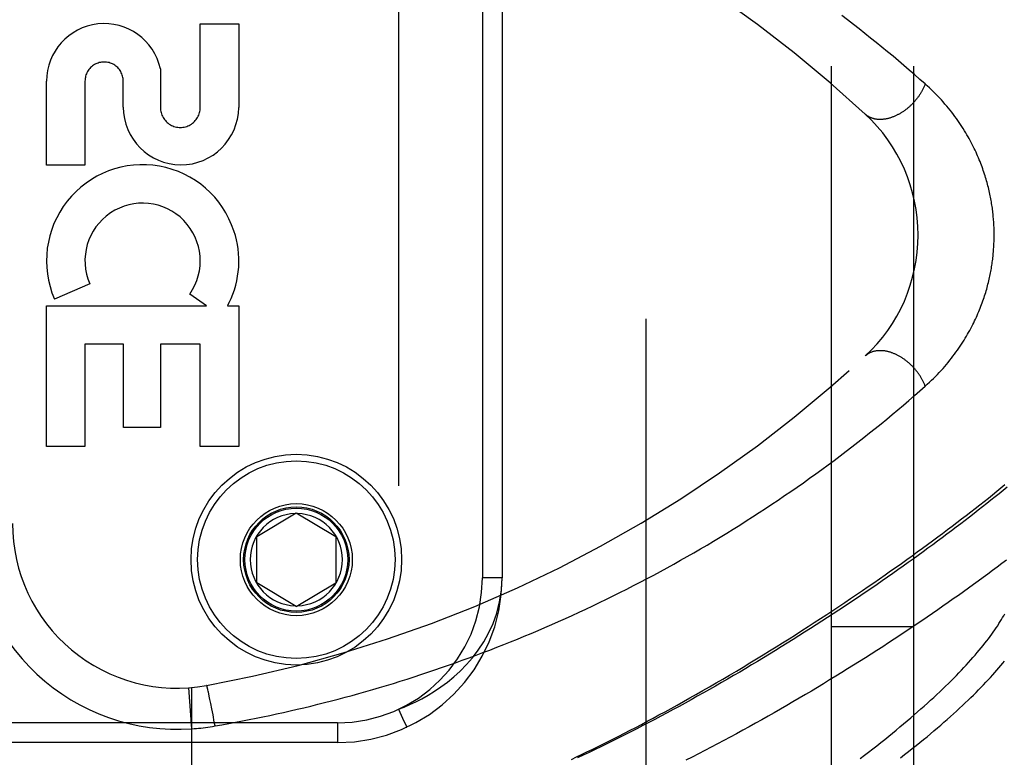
# Model space of a CAD drawing. Header units: inches. Extents: x 0 to 200, y 0 to 129.
# Tile 41 of 256: x 38.62 to 40.11, y 38.27 to 39.39. Entities that reach past the tile are written whole.
import ezdxf

# ---------------------------------------------------------------- set-up
doc = ezdxf.new("R2010")
doc.units = ezdxf.units.IN
doc.header["$LTSCALE"] = 11
doc.header["$MEASUREMENT"] = 0
doc.linetypes.add('HIDDEN', pattern=[0.2, 0.1, -0.1])
for name, color, linetype in [('DEFAULT_2', 8, 'HIDDEN'), ('LEFTHAND_DOOR_ASSEMBLY', 7, 'CONTINUOUS'), ('SUBPANEL', 7, 'CONTINUOUS')]:
    doc.layers.add(name, color=color, linetype=linetype)

msp = doc.modelspace()

# ---------------------------------------------------------------- linework, layer by layer
at = {"layer": 'DEFAULT_2', "color": 8, "linetype": 'HIDDEN'}
msp.add_line((39.5678, 35.6338), (39.5678, 92.7378), dxfattribs=at)
at = {"layer": 'LEFTHAND_DOOR_ASSEMBLY', "color": 8, "linetype": 'HIDDEN'}
for p, q in [((39.1918, 39.7804), (39.1918, 38.3412)), ((39.3193, 39.5808), (39.3193, 38.5408)), ((39.3493, 39.5808), (39.3493, 38.5408)), ((38.8909, 39.3815), (38.9493, 39.3815)), ((38.8909, 39.2544), (38.8909, 39.3815)), ((38.9493, 39.3815), (38.9493, 39.2544)), ((38.8305, 39.3132), (38.8304, 39.2544)), ((38.6575, 39.1671), (38.6575, 39.2943)), ((38.7159, 39.2943), (38.7159, 39.1671)), ((38.7741, 39.2551), (38.7741, 39.2942)), ((38.7159, 39.1671), (38.6575, 39.1671)), ((38.7231, 38.9869), (38.6695, 38.9637)), ((38.9004, 38.9535), (38.875, 38.9713)), ((38.6575, 38.9535), (38.9004, 38.9535)), ((38.6575, 38.7398), (38.6575, 38.9535)), ((38.9324, 38.9535), (38.9493, 38.9535)), ((38.9493, 38.9535), (38.9493, 38.7398)), ((38.7743, 38.8951), (38.7159, 38.8951)), ((38.7159, 38.8951), (38.7159, 38.7398)), ((38.7743, 38.7688), (38.7743, 38.8951)), ((38.8909, 38.8951), (38.8305, 38.8951)), ((38.8305, 38.8951), (38.8305, 38.7688)), ((38.8909, 38.7398), (38.8909, 38.8951)), ((38.8305, 38.7688), (38.7743, 38.7688)), ((38.7159, 38.7398), (38.6575, 38.7398)), ((38.9493, 38.7398), (38.8909, 38.7398)), ((38.9768, 38.6033), (39.0368, 38.6394)), ((39.0368, 38.6394), (39.0968, 38.6033)), ((38.9768, 38.5333), (38.9768, 38.6033)), ((39.0968, 38.6033), (39.0968, 38.5333)), ((39.3493, 38.5408), (39.3193, 38.5408)), ((39.0368, 38.4972), (38.9768, 38.5333)), ((39.0368, 38.4972), (39.0968, 38.5333)), ((38.8781, 38.3116), (38.8736, 38.3739)), ((38.8781, 37.7096), (38.8781, 38.3743)), ((38.9021, 38.3725), (38.9019, 38.3734)), ((38.9023, 38.3716), (38.9021, 38.3725)), ((38.9026, 38.3706), (38.9023, 38.3716)), ((38.9029, 38.369), (38.9026, 38.3706)), ((38.9033, 38.3672), (38.9029, 38.369)), ((38.9039, 38.3646), (38.9033, 38.3672)), ((38.9047, 38.361), (38.9039, 38.3646)), ((38.9057, 38.3562), (38.9047, 38.361)), ((38.9069, 38.3499), (38.9057, 38.3562)), ((38.9085, 38.342), (38.9069, 38.3499)), ((38.9103, 38.3326), (38.9085, 38.342)), ((38.9123, 38.3215), (38.9103, 38.3326)), ((39.0993, 38.3208), (37.9431, 38.3208)), ((38.9134, 38.3159), (38.9123, 38.3215)), ((39.0993, 38.3208), (39.0993, 38.2908)), ((39.0993, 38.2908), (37.9731, 38.2908))]:
    msp.add_line(p, q, dxfattribs=at)
for points in [[(39.9915, 39.2901), (39.9835, 39.2971), (39.9755, 39.3042), (39.9674, 39.3111), (39.9593, 39.3181), (39.951, 39.3251), (39.9427, 39.3321), (39.9343, 39.339), (39.9258, 39.3459), (39.9173, 39.3529), (39.9087, 39.3598), (39.9, 39.3667), (39.8913, 39.3735), (39.8825, 39.3804), (39.8737, 39.3872), (39.8648, 39.394)], [(39.9915, 39.2901), (39.9912, 39.2891), (39.9908, 39.2881), (39.9904, 39.2871), (39.9899, 39.2862), (39.9895, 39.2852), (39.9891, 39.2842), (39.9886, 39.2832), (39.9881, 39.2822), (39.9876, 39.2813), (39.9871, 39.2803), (39.9866, 39.2793), (39.986, 39.2783), (39.9855, 39.2774), (39.9849, 39.2764), (39.9843, 39.2755), (39.9837, 39.2745), (39.9831, 39.2736), (39.9825, 39.2726), (39.9818, 39.2717), (39.9812, 39.2708), (39.9805, 39.2699), (39.9798, 39.2689), (39.9791, 39.268), (39.9784, 39.2671), (39.9777, 39.2663), (39.977, 39.2654), (39.9763, 39.2645), (39.9755, 39.2636), (39.9748, 39.2628), (39.974, 39.2619), (39.9732, 39.2611), (39.9724, 39.2603), (39.9716, 39.2594), (39.9708, 39.2586), (39.97, 39.2578), (39.9692, 39.257), (39.9683, 39.2563), (39.9675, 39.2555), (39.9666, 39.2548), (39.9658, 39.254), (39.9649, 39.2533), (39.964, 39.2526), (39.9631, 39.2519), (39.9622, 39.2512), (39.9613, 39.2505), (39.9604, 39.2498), (39.9595, 39.2492), (39.9586, 39.2485), (39.9577, 39.2479), (39.9568, 39.2473), (39.9558, 39.2467), (39.9549, 39.2461), (39.954, 39.2456), (39.953, 39.245), (39.9521, 39.2445), (39.9511, 39.244), (39.9502, 39.2435), (39.9492, 39.243), (39.9483, 39.2425), (39.9473, 39.242), (39.9464, 39.2416), (39.9454, 39.2412), (39.9445, 39.2408), (39.9435, 39.2404), (39.9425, 39.24), (39.9416, 39.2396), (39.9406, 39.2393), (39.9397, 39.239), (39.9387, 39.2387), (39.9377, 39.2384), (39.9368, 39.2381), (39.9358, 39.2379), (39.9349, 39.2376), (39.9339, 39.2374), (39.933, 39.2372), (39.9321, 39.237), (39.9311, 39.2368), (39.9302, 39.2367), (39.9293, 39.2366), (39.9283, 39.2365), (39.9274, 39.2364), (39.9265, 39.2363), (39.9256, 39.2362), (39.9247, 39.2362), (39.9238, 39.2362), (39.9229, 39.2362), (39.922, 39.2362), (39.9212, 39.2362), (39.9203, 39.2363), (39.9194, 39.2363), (39.9186, 39.2364), (39.9177, 39.2365), (39.9169, 39.2366), (39.9161, 39.2368), (39.9152, 39.2369), (39.9144, 39.2371), (39.9136, 39.2373), (39.9129, 39.2375), (39.9121, 39.2377), (39.9113, 39.238), (39.9105, 39.2383), (39.9098, 39.2385), (39.9091, 39.2388), (39.9083, 39.2392), (39.9076, 39.2395), (39.9069, 39.2398), (39.9062, 39.2402), (39.9056, 39.2406), (39.9049, 39.241), (39.9042, 39.2414), (39.9036, 39.2418), (39.903, 39.2423), (39.9024, 39.2428), (39.9018, 39.2432), (39.9012, 39.2437), (39.9006, 39.2442)], [(39.9915, 38.8315), (39.9948, 38.8344), (39.998, 38.8374), (40.0011, 38.8404), (40.0042, 38.8433), (40.0072, 38.8463), (40.0101, 38.8494), (40.013, 38.8524), (40.0158, 38.8554), (40.0186, 38.8585), (40.0213, 38.8616), (40.0239, 38.8646), (40.0264, 38.8677), (40.0289, 38.8708), (40.0314, 38.8739), (40.0337, 38.8769), (40.036, 38.88), (40.0383, 38.8831), (40.0405, 38.8861), (40.0426, 38.8892), (40.0447, 38.8922), (40.0467, 38.8953), (40.0486, 38.8983), (40.0505, 38.9013), (40.0524, 38.9043), (40.0541, 38.9073), (40.0559, 38.9103), (40.0575, 38.9132), (40.0592, 38.9161), (40.0607, 38.9191), (40.0623, 38.922), (40.0638, 38.9249), (40.0652, 38.9277), (40.0666, 38.9306), (40.0679, 38.9334), (40.0692, 38.9362), (40.0705, 38.939), (40.0717, 38.9418), (40.0729, 38.9446), (40.074, 38.9473), (40.0751, 38.9501), (40.0761, 38.9528), (40.0772, 38.9555), (40.0781, 38.9581), (40.0791, 38.9608), (40.08, 38.9634), (40.0809, 38.966), (40.0818, 38.9686), (40.0826, 38.9712), (40.0834, 38.9738), (40.0841, 38.9764), (40.0849, 38.9789), (40.0856, 38.9814), (40.0862, 38.9839), (40.0869, 38.9864), (40.0875, 38.9889), (40.0881, 38.9913), (40.0887, 38.9938), (40.0892, 38.9962), (40.0897, 38.9986), (40.0902, 39.001), (40.0907, 39.0033), (40.0912, 39.0057), (40.0916, 39.008), (40.092, 39.0103), (40.0924, 39.0127), (40.0927, 39.015), (40.0931, 39.0173), (40.0934, 39.0195), (40.0937, 39.0218), (40.094, 39.0241), (40.0943, 39.0263), (40.0945, 39.0286), (40.0948, 39.0308), (40.095, 39.033), (40.0952, 39.0352), (40.0954, 39.0375), (40.0955, 39.0397), (40.0957, 39.0419), (40.0958, 39.0441), (40.0959, 39.0463), (40.096, 39.0485), (40.0961, 39.0506), (40.0962, 39.0528), (40.0962, 39.055), (40.0963, 39.0572), (40.0963, 39.0594), (40.0963, 39.0616), (40.0963, 39.0638), (40.0962, 39.066), (40.0962, 39.0682), (40.0961, 39.0704), (40.0961, 39.0726), (40.096, 39.0748), (40.0958, 39.077), (40.0957, 39.0792), (40.0956, 39.0814), (40.0954, 39.0836), (40.0952, 39.0859), (40.095, 39.0881), (40.0948, 39.0903), (40.0946, 39.0926), (40.0943, 39.0949), (40.0941, 39.0971), (40.0938, 39.0994), (40.0935, 39.1017), (40.0931, 39.104), (40.0928, 39.1063), (40.0924, 39.1087), (40.092, 39.111), (40.0916, 39.1134), (40.0912, 39.1157), (40.0907, 39.1181), (40.0903, 39.1205), (40.0898, 39.1229), (40.0892, 39.1254), (40.0887, 39.1278), (40.0881, 39.1303), (40.0875, 39.1328), (40.0869, 39.1353), (40.0862, 39.1378), (40.0855, 39.1404), (40.0848, 39.143), (40.084, 39.1455), (40.0833, 39.1481), (40.0825, 39.1508), (40.0816, 39.1534), (40.0807, 39.1561), (40.0798, 39.1587), (40.0789, 39.1614), (40.0779, 39.1641), (40.0769, 39.1669), (40.0758, 39.1696), (40.0748, 39.1724), (40.0736, 39.1752), (40.0725, 39.178), (40.0712, 39.1808), (40.07, 39.1836), (40.0687, 39.1865), (40.0674, 39.1894), (40.066, 39.1923), (40.0645, 39.1952), (40.063, 39.1981), (40.0615, 39.2011), (40.0599, 39.2041), (40.0583, 39.2071), (40.0566, 39.2101), (40.0549, 39.2131), (40.0531, 39.2161), (40.0512, 39.2192), (40.0493, 39.2223), (40.0473, 39.2253), (40.0453, 39.2284), (40.0432, 39.2315), (40.0411, 39.2346), (40.0389, 39.2378), (40.0366, 39.2409), (40.0343, 39.244), (40.0319, 39.2471), (40.0294, 39.2503), (40.0269, 39.2534), (40.0243, 39.2565), (40.0216, 39.2596), (40.0189, 39.2628), (40.0161, 39.2659), (40.0133, 39.2689), (40.0103, 39.272), (40.0074, 39.2751), (40.0043, 39.2781), (40.0012, 39.2812), (39.9981, 39.2842), (39.9948, 39.2871), (39.9915, 39.2901)], [(39.9915, 38.8315), (39.9912, 38.8325), (39.9908, 38.8335), (39.9904, 38.8345), (39.9899, 38.8354), (39.9895, 38.8364), (39.9891, 38.8374), (39.9886, 38.8384), (39.9881, 38.8394), (39.9876, 38.8404), (39.9871, 38.8413), (39.9866, 38.8423), (39.986, 38.8433), (39.9855, 38.8442), (39.9849, 38.8452), (39.9843, 38.8461), (39.9837, 38.8471), (39.9831, 38.848), (39.9825, 38.849), (39.9818, 38.8499), (39.9812, 38.8508), (39.9805, 38.8517), (39.9798, 38.8527), (39.9791, 38.8536), (39.9784, 38.8545), (39.9777, 38.8554), (39.977, 38.8562), (39.9763, 38.8571), (39.9755, 38.858), (39.9748, 38.8588), (39.974, 38.8597), (39.9732, 38.8605), (39.9724, 38.8613), (39.9716, 38.8622), (39.9708, 38.863), (39.97, 38.8638), (39.9692, 38.8646), (39.9683, 38.8653), (39.9675, 38.8661), (39.9666, 38.8668), (39.9658, 38.8676), (39.9649, 38.8683), (39.964, 38.869), (39.9631, 38.8697), (39.9622, 38.8704), (39.9613, 38.8711), (39.9604, 38.8718), (39.9595, 38.8724), (39.9586, 38.8731), (39.9577, 38.8737), (39.9568, 38.8743), (39.9558, 38.8749), (39.9549, 38.8755), (39.954, 38.876), (39.953, 38.8766), (39.9521, 38.8771), (39.9511, 38.8776), (39.9502, 38.8781), (39.9492, 38.8786), (39.9483, 38.8791), (39.9473, 38.8796), (39.9464, 38.88), (39.9454, 38.8804), (39.9445, 38.8808), (39.9435, 38.8812), (39.9425, 38.8816), (39.9416, 38.882), (39.9406, 38.8823), (39.9397, 38.8826), (39.9387, 38.8829), (39.9377, 38.8832), (39.9368, 38.8835), (39.9358, 38.8837), (39.9349, 38.884), (39.9339, 38.8842), (39.933, 38.8844), (39.9321, 38.8846), (39.9311, 38.8848), (39.9302, 38.8849), (39.9293, 38.885), (39.9283, 38.8851), (39.9274, 38.8852), (39.9265, 38.8853), (39.9256, 38.8854), (39.9247, 38.8854), (39.9238, 38.8854), (39.9229, 38.8854), (39.922, 38.8854), (39.9212, 38.8854), (39.9203, 38.8853), (39.9194, 38.8853), (39.9186, 38.8852), (39.9177, 38.8851), (39.9169, 38.885), (39.9161, 38.8848), (39.9152, 38.8847), (39.9144, 38.8845), (39.9136, 38.8843), (39.9129, 38.8841), (39.9121, 38.8839), (39.9113, 38.8836), (39.9105, 38.8833), (39.9098, 38.8831), (39.9091, 38.8828), (39.9083, 38.8824), (39.9076, 38.8821), (39.9069, 38.8818), (39.9062, 38.8814), (39.9056, 38.881), (39.9049, 38.8806), (39.9042, 38.8802), (39.9036, 38.8798), (39.903, 38.8793), (39.9024, 38.8788), (39.9018, 38.8784), (39.9012, 38.8779), (39.9006, 38.8774)], [(38.9134, 38.3159), (38.9238, 38.3177), (38.9342, 38.3196), (38.9446, 38.3215), (38.9549, 38.3235), (38.9653, 38.3256), (38.9756, 38.3276), (38.986, 38.3298), (38.9964, 38.332), (39.0068, 38.3342), (39.0172, 38.3365), (39.0276, 38.3389), (39.038, 38.3413), (39.0484, 38.3437), (39.0588, 38.3462), (39.0692, 38.3488), (39.0796, 38.3514), (39.0901, 38.3541), (39.1005, 38.3568), (39.1109, 38.3596), (39.1214, 38.3624), (39.1318, 38.3653), (39.1423, 38.3683), (39.1527, 38.3713), (39.1632, 38.3744), (39.1736, 38.3775), (39.1841, 38.3806), (39.1946, 38.3839), (39.205, 38.3872), (39.2155, 38.3905), (39.226, 38.3939), (39.2365, 38.3974), (39.2469, 38.4009), (39.2574, 38.4045), (39.2679, 38.4081), (39.2784, 38.4118), (39.2888, 38.4156), (39.2993, 38.4194), (39.3098, 38.4233), (39.3202, 38.4272), (39.3307, 38.4312), (39.3412, 38.4353), (39.3516, 38.4394), (39.3621, 38.4435), (39.3725, 38.4478), (39.3829, 38.452), (39.3934, 38.4564), (39.4038, 38.4608), (39.4142, 38.4653), (39.4246, 38.4698), (39.435, 38.4744), (39.4454, 38.479), (39.4558, 38.4838), (39.4662, 38.4885), (39.4765, 38.4934), (39.4869, 38.4982), (39.4972, 38.5032), (39.5076, 38.5082), (39.5179, 38.5133), (39.5282, 38.5184), (39.5384, 38.5236), (39.5487, 38.5289), (39.559, 38.5342), (39.5692, 38.5395), (39.5794, 38.545), (39.5896, 38.5505), (39.5998, 38.556), (39.6099, 38.5616), (39.62, 38.5673), (39.6301, 38.573), (39.6402, 38.5788), (39.6503, 38.5846), (39.6603, 38.5905), (39.6703, 38.5965), (39.6803, 38.6025), (39.6902, 38.6085), (39.7001, 38.6146), (39.71, 38.6208), (39.7198, 38.627), (39.7296, 38.6333), (39.7394, 38.6396), (39.7491, 38.646), (39.7588, 38.6524), (39.7685, 38.6588), (39.7781, 38.6654), (39.7876, 38.6719), (39.7972, 38.6785), (39.8066, 38.6851), (39.816, 38.6918), (39.8254, 38.6985), (39.8347, 38.7053), (39.844, 38.7121), (39.8532, 38.7189), (39.8623, 38.7258), (39.8714, 38.7327), (39.8804, 38.7396), (39.8894, 38.7465), (39.8982, 38.7535), (39.9071, 38.7605), (39.9158, 38.7675), (39.9245, 38.7745), (39.9331, 38.7816), (39.9416, 38.7886), (39.9501, 38.7957), (39.9585, 38.8028), (39.9669, 38.81), (39.9752, 38.8172), (39.9834, 38.8243), (39.9915, 38.8315)], [(39.4544, 38.2653), (39.4622, 38.269), (39.47, 38.2727), (39.4779, 38.2765), (39.4858, 38.2804), (39.4938, 38.2843), (39.5019, 38.2883), (39.51, 38.2923), (39.5182, 38.2964), (39.5266, 38.3007), (39.535, 38.305), (39.5435, 38.3094), (39.5521, 38.3138), (39.5608, 38.3184), (39.5696, 38.323), (39.5785, 38.3277), (39.5874, 38.3326), (39.5966, 38.3375), (39.6058, 38.3426), (39.6152, 38.3477), (39.6247, 38.353), (39.6344, 38.3584), (39.6442, 38.364), (39.6541, 38.3696), (39.6642, 38.3754), (39.6743, 38.3813), (39.6845, 38.3872), (39.6947, 38.3932), (39.705, 38.3993), (39.7152, 38.4054), (39.7253, 38.4115), (39.7354, 38.4176), (39.7454, 38.4237), (39.7554, 38.4299), (39.7653, 38.436), (39.7751, 38.4421), (39.7849, 38.4483), (39.7946, 38.4544), (39.8042, 38.4606), (39.8138, 38.4667), (39.8232, 38.4728), (39.8326, 38.4789), (39.842, 38.4851), (39.8512, 38.4911), (39.8604, 38.4972), (39.8694, 38.5033), (39.8784, 38.5093), (39.8874, 38.5154), (39.8962, 38.5214), (39.9049, 38.5274), (39.9136, 38.5333), (39.9222, 38.5393), (39.9306, 38.5452), (39.939, 38.5511), (39.9473, 38.5569), (39.9556, 38.5627), (39.9637, 38.5685), (39.9717, 38.5743), (39.9796, 38.58), (39.9875, 38.5858), (39.9952, 38.5914), (40.0029, 38.5971), (40.0105, 38.6027), (40.0179, 38.6082), (40.0253, 38.6138), (40.0326, 38.6193), (40.0398, 38.6247), (40.0469, 38.6301), (40.0539, 38.6355), (40.0608, 38.6408), (40.0676, 38.6461), (40.0743, 38.6514), (40.081, 38.6566), (40.0875, 38.6618), (40.0939, 38.6669), (40.1003, 38.672), (40.1065, 38.6771), (40.1126, 38.6821)], [(40.1158, 38.6782), (40.1098, 38.6734), (40.1038, 38.6684), (40.0976, 38.6635), (40.0914, 38.6585), (40.0851, 38.6534), (40.0787, 38.6484), (40.0722, 38.6433), (40.0657, 38.6382), (40.059, 38.633), (40.0523, 38.6279), (40.0455, 38.6227), (40.0386, 38.6174), (40.0317, 38.6122), (40.0246, 38.6069), (40.0175, 38.6016), (40.0103, 38.5962), (40.0031, 38.5909), (39.9957, 38.5855), (39.9883, 38.5801), (39.9808, 38.5747), (39.9732, 38.5692), (39.9656, 38.5638), (39.9579, 38.5583), (39.9501, 38.5528), (39.9423, 38.5473), (39.9344, 38.5418), (39.9264, 38.5362), (39.9184, 38.5307), (39.9103, 38.5251), (39.9021, 38.5195), (39.8939, 38.514), (39.8856, 38.5084), (39.8772, 38.5028), (39.8688, 38.4972), (39.8604, 38.4916), (39.8519, 38.486), (39.8433, 38.4805), (39.8347, 38.4749), (39.826, 38.4693), (39.8173, 38.4637), (39.8085, 38.4581), (39.7997, 38.4526), (39.7909, 38.447), (39.782, 38.4415), (39.7731, 38.436), (39.7642, 38.4304), (39.7552, 38.4249), (39.7462, 38.4195), (39.7371, 38.414), (39.7281, 38.4086), (39.719, 38.4032), (39.7099, 38.3978), (39.7007, 38.3924), (39.6916, 38.3871), (39.6824, 38.3818), (39.6732, 38.3765), (39.664, 38.3713), (39.6548, 38.3661), (39.6456, 38.361), (39.6364, 38.3558), (39.6272, 38.3507), (39.618, 38.3457), (39.6088, 38.3407), (39.5996, 38.3358), (39.5904, 38.3308), (39.5812, 38.326), (39.572, 38.3212), (39.5628, 38.3164), (39.5537, 38.3117), (39.5446, 38.307), (39.5355, 38.3024), (39.5264, 38.2978), (39.5173, 38.2933), (39.5083, 38.2889), (39.4993, 38.2845), (39.4903, 38.2802), (39.4814, 38.2759), (39.4725, 38.2717), (39.4636, 38.2675)], [(40.115, 38.5675), (40.108, 38.5623), (40.101, 38.557), (40.0939, 38.5517), (40.0867, 38.5464), (40.0795, 38.5411), (40.0721, 38.5358), (40.0647, 38.5304), (40.0572, 38.525), (40.0496, 38.5195), (40.042, 38.5141), (40.0342, 38.5086), (40.0264, 38.5031), (40.0185, 38.4976), (40.0106, 38.4921), (40.0025, 38.4866), (39.9944, 38.481), (39.9862, 38.4755), (39.978, 38.4699), (39.9696, 38.4643), (39.9612, 38.4587), (39.9528, 38.4531), (39.9442, 38.4475), (39.9356, 38.4419), (39.927, 38.4362), (39.9183, 38.4306), (39.9095, 38.425), (39.9007, 38.4194), (39.8918, 38.4137), (39.8828, 38.4081), (39.8738, 38.4025), (39.8648, 38.3969), (39.8557, 38.3913), (39.8465, 38.3857), (39.8374, 38.3801), (39.8281, 38.3745), (39.8189, 38.369), (39.8096, 38.3635), (39.8002, 38.358), (39.7908, 38.3525), (39.7814, 38.347), (39.772, 38.3415), (39.7625, 38.3361), (39.753, 38.3307), (39.7435, 38.3254), (39.734, 38.32), (39.7244, 38.3147), (39.7148, 38.3094), (39.7052, 38.3042), (39.6956, 38.299), (39.686, 38.2938), (39.6764, 38.2887), (39.6668, 38.2836), (39.6572, 38.2786), (39.6475, 38.2736), (39.6379, 38.2687), (39.6283, 38.2638)], [(39.1918, 38.3412), (39.2003, 38.3445), (39.2091, 38.3483), (39.2181, 38.3525), (39.2274, 38.3573), (39.2369, 38.3626), (39.2466, 38.3686), (39.2564, 38.3752), (39.2662, 38.3825), (39.276, 38.3905), (39.2857, 38.3993), (39.2951, 38.409), (39.3043, 38.4195), (39.313, 38.431), (39.3213, 38.4435), (39.3288, 38.457), (39.3355, 38.4716), (39.3412, 38.4873), (39.3455, 38.5042), (39.3483, 38.522), (39.3493, 38.5408)], [(39.8929, 38.2666), (39.8993, 38.2715), (39.9057, 38.2764), (39.912, 38.2812), (39.9181, 38.286), (39.9242, 38.2908), (39.9302, 38.2956), (39.9361, 38.3003), (39.9419, 38.305), (39.9477, 38.3097), (39.9533, 38.3144), (39.9588, 38.319), (39.9643, 38.3236), (39.9696, 38.3282), (39.9749, 38.3327), (39.9801, 38.3372), (39.9851, 38.3417), (39.9901, 38.3461), (39.995, 38.3506), (39.9998, 38.3549), (40.0045, 38.3593), (40.0091, 38.3636), (40.0137, 38.3678), (40.0181, 38.3721), (40.0224, 38.3763), (40.0267, 38.3804), (40.0309, 38.3846), (40.0349, 38.3886), (40.0389, 38.3927), (40.0428, 38.3967), (40.0466, 38.4006), (40.0503, 38.4046), (40.0539, 38.4084), (40.0574, 38.4123), (40.0608, 38.4161), (40.0641, 38.4199), (40.0674, 38.4236), (40.0706, 38.4273), (40.0736, 38.4309), (40.0766, 38.4345), (40.0795, 38.438), (40.0823, 38.4415), (40.085, 38.445), (40.0876, 38.4484), (40.0902, 38.4518), (40.0926, 38.4552), (40.095, 38.4585), (40.0973, 38.4617), (40.0995, 38.4649), (40.1016, 38.4681), (40.1036, 38.4712), (40.1055, 38.4743), (40.1074, 38.4774), (40.1091, 38.4804), (40.1108, 38.4833), (40.1124, 38.4862)], [(39.9543, 38.2678), (39.9603, 38.2724), (39.9662, 38.277), (39.972, 38.2816), (39.9777, 38.2862), (39.9833, 38.2907), (39.9889, 38.2952), (39.9943, 38.2997), (39.9997, 38.3042), (40.0049, 38.3086), (40.0101, 38.313), (40.0152, 38.3173), (40.0201, 38.3216), (40.025, 38.3259), (40.0298, 38.3302), (40.0345, 38.3344), (40.0391, 38.3386), (40.0437, 38.3427), (40.0481, 38.3468), (40.0524, 38.3509), (40.0567, 38.355), (40.0608, 38.359), (40.0649, 38.3629), (40.0688, 38.3669), (40.0727, 38.3707), (40.0765, 38.3746), (40.0802, 38.3784), (40.0838, 38.3822), (40.0873, 38.3859), (40.0908, 38.3896), (40.0941, 38.3933), (40.0973, 38.3969), (40.1005, 38.4005), (40.1036, 38.404), (40.1065, 38.4075), (40.1094, 38.411), (40.1122, 38.4144)], [(38.9016, 38.3745), (38.9015, 38.3748), (38.9014, 38.3751), (38.9014, 38.3754), (38.9013, 38.3757), (38.9012, 38.3759), (38.9012, 38.3762), (38.9011, 38.3764), (38.901, 38.3766), (38.901, 38.3767), (38.9009, 38.3769), (38.9009, 38.377), (38.9008, 38.3771), (38.9008, 38.3772), (38.9007, 38.3773), (38.9007, 38.3773), (38.9007, 38.3774), (38.9006, 38.3774)], [(38.9019, 38.3734), (38.9018, 38.3738), (38.9016, 38.3745)], [(39.1918, 38.3412), (39.1981, 38.3276), (39.204, 38.3149)], [(38.8781, 38.3116), (38.8816, 38.3119), (38.8851, 38.3121), (38.8884, 38.3125), (38.8917, 38.3128), (38.8952, 38.3132), (38.8987, 38.3136), (38.9023, 38.3141), (38.906, 38.3147), (38.9096, 38.3152), (38.9134, 38.3159)], [(39.204, 38.3149), (39.2043, 38.3142), (39.2044, 38.314)]]:
    msp.add_lwpolyline(points, dxfattribs=at)
for radius in [0.1599, 0.1499, 0.085, 0.08, 0.078]:
    msp.add_circle((39.0368, 38.5683), radius, dxfattribs=at)
for centre, radius, start, end in [((38.5418, 37.7767), 2, 47.2041, 79.6658), ((38.745, 39.2942), 0.0875, 12.5167, 179.9756), ((38.745, 39.2943), 0.0291, 359.9462, 180), ((38.8617, 39.255), 0.0876, 179.9462, 359.5965), ((38.8607, 39.2544), 0.0302, 179.9714, 0.0286), ((39.7308, 39.0608), 0.25, 312.7959, 47.2041), ((38.8034, 39.0217), 0.1459, 18.1268, 203.4014), ((38.8034, 39.0217), 0.0875, 324.8915, 203.4014), ((38.8065, 39.0215), 0.1431, 333.8028, 18.5861), ((38.8034, 39.0217), 0.1459, 332.1494, 334.2621), ((38.5418, 40.3449), 2, 280.3342, 312.7959), ((39.0368, 38.5683), 0.07, 91.4692, 268.5308), ((39.0368, 38.5683), 0.07, 271.4692, 88.5308), ((38.8558, 38.6233), 0.3125, 180, 274.0875), ((38.8558, 38.6233), 0.25, 180, 280.3342), ((39.0993, 38.5408), 0.25, 270, 360), ((39.0993, 38.5408), 0.22, 270, 360)]:
    msp.add_arc(centre, radius, start, end, dxfattribs=at)
at = {"layer": 'SUBPANEL', "color": 8, "linetype": 'HIDDEN'}
for p, q in [((39.8491, 38.2171), (39.8491, 90.1546)), ((39.9741, 38.2171), (39.9741, 90.1546)), ((39.8491, 38.4671), (39.9741, 38.4671))]:
    msp.add_line(p, q, dxfattribs=at)

doc.saveas('drawing.dxf')
